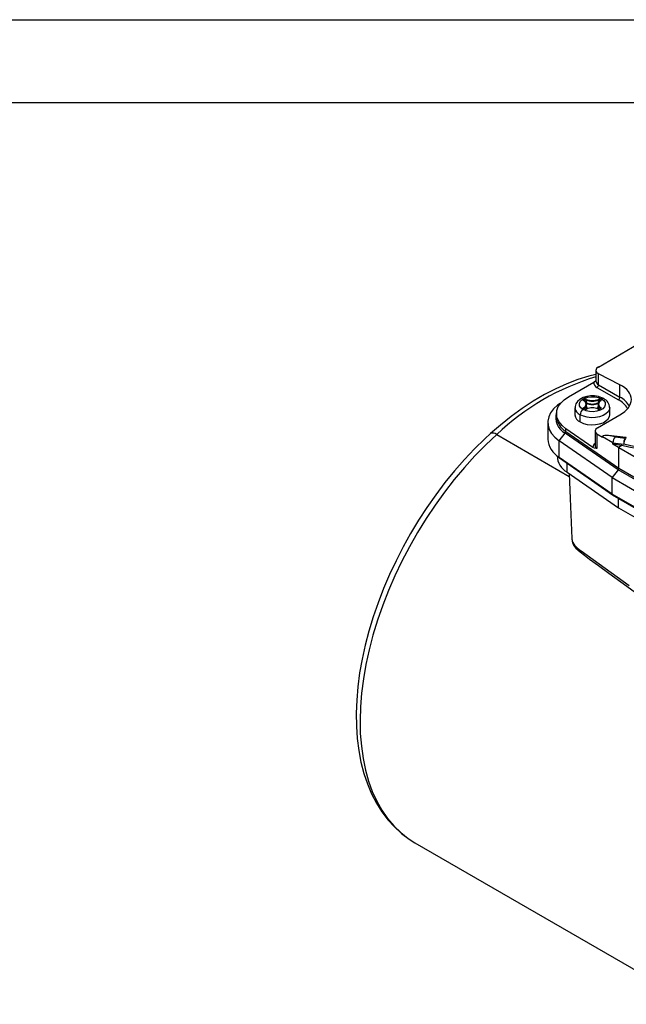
# Model space of a CAD drawing. Header units: inches. Extents: x 0 to 33, y 0 to 25.5.
# Tile 14 of 20: x 17.3 to 22.8, y 16.6 to 25.5. Entities that reach past the tile are written whole.
import ezdxf

# ---------------------------------------------------------------- set-up
doc = ezdxf.new("R2010")
doc.units = ezdxf.units.IN
doc.header["$LTSCALE"] = 3
doc.header["$MEASUREMENT"] = 0
doc.layers.add('TEXT', color=140, linetype='Continuous', lineweight=25)

msp = doc.modelspace()

# ---------------------------------------------------------------- linework, layer by layer
at = {"color": 7, "linetype": 'Continuous'}
msp.add_line((0.0003, 25.5003), (33.0003, 25.5003), dxfattribs=at)
for p, q in [((22.5362, 22.3478), (22.8981, 22.5568)), ((22.5131, 22.3167), (22.5131, 22.2193)), ((22.7311, 22.1868), (22.5362, 22.2871)), ((22.5362, 22.1871), (22.5362, 22.2871)), ((22.2641, 22.0783), (22.4944, 22.2112)), ((22.5362, 22.1871), (22.7311, 22.0746)), ((22.7311, 22.0746), (22.7311, 22.1868)), ((22.5223, 22.163), (22.7171, 22.0505)), ((22.4051, 22.0504), (22.4111, 22.0539)), ((22.4079, 22.0456), (22.4139, 22.0491)), ((22.4079, 22.0391), (22.4079, 22.0456)), ((22.4139, 22.0344), (22.4139, 22.0491)), ((22.4246, 22.0493), (22.4246, 22.0236)), ((22.4279, 21.9814), (22.4279, 22.0071)), ((22.5331, 22.0071), (22.5331, 21.9814)), ((22.5364, 22.0236), (22.5364, 22.0493)), ((22.5471, 22.0491), (22.5531, 22.0456)), ((22.5471, 22.0344), (22.5471, 22.0491)), ((22.5499, 22.0539), (22.5559, 22.0504)), ((22.5531, 22.0391), (22.5531, 22.0456)), ((22.1546, 21.9256), (22.1546, 21.9015)), ((22.323, 21.9782), (22.323, 21.9139)), ((22.3692, 21.8496), (22.3692, 21.9139)), ((22.4111, 21.9668), (22.4051, 21.9703)), ((22.4131, 21.967), (22.4071, 21.9705)), ((22.4075, 21.9749), (22.4075, 21.9703)), ((22.5283, 21.7963), (22.7311, 21.9133)), ((22.5539, 21.9705), (22.5479, 21.967)), ((22.5559, 21.9703), (22.5499, 21.9668)), ((22.5536, 21.9703), (22.5536, 21.9749)), ((22.638, 21.9139), (22.638, 21.9782)), ((22.0759, 21.8452), (22.0759, 21.6941)), ((21.6123, 21.735), (22.2701, 21.3553)), ((22.1801, 21.6784), (22.2347, 21.7479)), ((22.7139, 21.4144), (22.2347, 21.7479)), ((22.2407, 21.7637), (22.2407, 21.7878)), ((22.4856, 21.6173), (22.2407, 21.7878)), ((22.2407, 21.7637), (22.7197, 21.4303)), ((22.5052, 21.7652), (22.5052, 21.6361)), ((22.5213, 21.7396), (22.5213, 21.6085)), ((22.5717, 21.708), (22.5213, 21.7396)), ((22.7859, 21.7067), (22.6267, 21.7255)), ((22.6615, 21.3434), (22.1801, 21.6784)), ((22.1801, 21.5273), (22.1801, 21.6784)), ((22.5718, 21.7154), (22.5717, 21.7141)), ((22.6678, 21.6606), (22.5717, 21.7141)), ((22.5717, 21.708), (22.5717, 21.7141)), ((22.6678, 21.6606), (22.6679, 21.6587)), ((22.6679, 21.6478), (22.6679, 21.6587)), ((22.6679, 21.6587), (22.767, 21.6464)), ((22.7174, 21.6168), (22.6679, 21.6478)), ((22.6883, 21.7126), (22.7778, 21.7014)), ((22.748, 21.6344), (22.7174, 21.6168)), ((22.7197, 21.6151), (22.7174, 21.6168)), ((25.916, 19.7699), (22.7197, 21.6151)), ((22.7197, 21.4303), (22.7197, 21.6151)), ((22.6615, 21.1923), (22.1801, 21.5273)), ((22.1825, 21.5219), (22.6637, 21.187)), ((22.2513, 21.3928), (22.2526, 21.4731)), ((22.2513, 21.3928), (22.7171, 21.0701)), ((22.7139, 21.4144), (22.6615, 21.3434)), ((25.9107, 19.5689), (22.7139, 21.4144)), ((22.7197, 21.4303), (25.916, 19.5851)), ((22.6615, 21.3434), (25.8629, 19.4952)), ((22.6615, 21.1923), (22.6615, 21.3434)), ((25.8629, 19.3441), (22.6615, 21.1923)), ((22.664, 21.1868), (25.8653, 19.3388)), ((22.7171, 21.0701), (22.7185, 21.1554)), ((22.7171, 21.0701), (25.9186, 19.222)), ((20.8683, 18.03), (23.4095, 16.563))]:
    msp.add_line(p, q)
at = {"flags": 128}
for points in [[(22.5131, 22.2794), (22.45, 22.2645), (22.35, 22.2337), (22.2491, 22.1954), (22.1477, 22.1498), (22.0461, 22.0971), (21.9447, 22.0376), (21.8438, 21.9714), (21.7439, 21.8989), (21.6452, 21.8203), (21.5558, 21.7429)], [(22.4944, 22.2112), (22.5116, 22.2247), (22.5131, 22.2263)], [(22.2407, 21.7878), (22.2056, 21.8168), (22.1791, 21.8487), (22.162, 21.8827), (22.1548, 21.9179), (22.1577, 21.9533), (22.1705, 21.9879), (22.193, 22.0209), (22.2245, 22.0513), (22.2641, 22.0783)], [(22.5837, 22.0605), (22.5676, 22.0686), (22.5353, 22.0794), (22.5003, 22.0849), (22.4644, 22.0852), (22.4292, 22.0802), (22.3962, 22.0698), (22.3669, 22.0539), (22.3457, 22.0351), (22.3313, 22.0137), (22.324, 21.9904), (22.3241, 21.9776)], [(22.397, 21.9621), (22.3768, 21.9777), (22.3651, 21.9959), (22.3627, 22.0152), (22.3698, 22.0342), (22.386, 22.0512), (22.4097, 22.0649), (22.4392, 22.0742), (22.4721, 22.0784), (22.5056, 22.077), (22.5371, 22.0702), (22.564, 22.0586)], [(22.1926, 22.0204), (22.1648, 22.0008), (22.1291, 21.9682), (22.1021, 21.9329), (22.0844, 21.8957), (22.0763, 21.8574), (22.0782, 21.8188), (22.0898, 21.7808), (22.111, 21.7442), (22.1414, 21.7098), (22.1801, 21.6784)], [(22.564, 22.0586), (22.5842, 22.043), (22.5959, 22.0248), (22.5983, 22.0055), (22.5912, 21.9865), (22.5751, 21.9695), (22.5513, 21.9558), (22.5218, 21.9465), (22.4889, 21.9423), (22.4554, 21.9437), (22.4239, 21.9505), (22.397, 21.9621)], [(22.4044, 22.0412), (22.4032, 22.0422), (22.4023, 22.0434), (22.4018, 22.0446), (22.4017, 22.0459), (22.402, 22.0471), (22.4027, 22.0483), (22.4037, 22.0494), (22.4051, 22.0504)], [(22.4067, 22.0412), (22.4058, 22.042), (22.4056, 22.0423), (22.4056, 22.0424)], [(22.4279, 21.9906), (22.4319, 21.9782), (22.4283, 21.9668)], [(22.5328, 21.9668), (22.5292, 21.9782), (22.5331, 21.9906)], [(22.5554, 22.0424), (22.5554, 22.0423), (22.5551, 22.0419), (22.5544, 22.0412)], [(22.5559, 22.0504), (22.5573, 22.0494), (22.5584, 22.0483), (22.5591, 22.0471), (22.5594, 22.0459), (22.5592, 22.0446), (22.5587, 22.0434), (22.5578, 22.0422), (22.5566, 22.0412)], [(22.638, 21.9787), (22.6354, 21.9618), (22.6241, 21.9409), (22.6045, 21.9221), (22.5776, 21.9066), (22.5451, 21.8953), (22.5089, 21.8888), (22.471, 21.8875), (22.4337, 21.8914), (22.399, 21.9004), (22.3692, 21.9139)], [(22.3692, 21.8496), (22.399, 21.8361), (22.4337, 21.8271), (22.471, 21.8232), (22.5089, 21.8245), (22.5451, 21.831), (22.5776, 21.8423), (22.6045, 21.8578), (22.6241, 21.8766), (22.6354, 21.8975), (22.638, 21.9139)], [(22.4051, 21.9703), (22.4037, 21.9713), (22.4027, 21.9724), (22.402, 21.9736), (22.4017, 21.9748), (22.4018, 21.9761), (22.4023, 21.9773), (22.4032, 21.9785), (22.4044, 21.9795)], [(22.4246, 21.9677), (22.4266, 21.9727), (22.4279, 21.9814)], [(22.5331, 21.9814), (22.5344, 21.9727), (22.5376, 21.9655)], [(22.5566, 21.9795), (22.5578, 21.9785), (22.5587, 21.9773), (22.5592, 21.9761), (22.5594, 21.9748), (22.5591, 21.9736), (22.5584, 21.9724), (22.5573, 21.9713), (22.5559, 21.9703)], [(21.5558, 21.7429), (21.5051, 21.6963), (21.4107, 21.604), (21.3186, 21.5067), (21.2291, 21.4047), (21.1424, 21.2983), (21.0589, 21.1879), (20.9788, 21.074), (20.9024, 20.9568), (20.8299, 20.8367), (20.7616, 20.7142), (20.6976, 20.5897), (20.6383, 20.4636), (20.5838, 20.3362), (20.5344, 20.2081), (20.49, 20.0796), (20.4511, 19.9512), (20.4176, 19.8232), (20.3897, 19.6961), (20.3675, 19.5703), (20.3512, 19.4462), (20.3408, 19.3243), (20.3364, 19.2048), (20.338, 19.0883), (20.3458, 18.9751), (20.3596, 18.8656), (20.3796, 18.7603), (20.4057, 18.6595), (20.4378, 18.5636), (20.4758, 18.4732), (20.5195, 18.3885), (20.5688, 18.31), (20.6233, 18.2379), (20.6829, 18.1726), (20.7471, 18.1142), (20.8157, 18.0629), (20.8699, 18.03)], [(21.6123, 21.735), (21.5125, 21.6413), (21.4148, 21.5418), (21.3196, 21.4369), (21.2272, 21.327), (21.138, 21.2124), (21.0523, 21.0937), (20.9705, 20.9712), (20.8929, 20.8454), (20.8197, 20.7169), (20.7512, 20.5861), (20.6878, 20.4534), (20.6296, 20.3195), (20.5769, 20.1847), (20.5298, 20.0497), (20.4885, 19.9149), (20.4533, 19.7808), (20.4242, 19.648), (20.4013, 19.517), (20.3847, 19.3882), (20.3746, 19.2621), (20.3708, 19.1392), (20.3736, 19.02), (20.3827, 18.905), (20.3982, 18.7945), (20.4201, 18.6891), (20.4482, 18.589), (20.4825, 18.4946), (20.5228, 18.4064), (20.5689, 18.3247), (20.6208, 18.2498), (20.6781, 18.1819), (20.7408, 18.1213), (20.8084, 18.0682), (20.8683, 18.03)], [(22.6883, 21.7126), (22.6253, 21.7262), (22.5951, 21.7273), (22.578, 21.7233), (22.5736, 21.7197), (22.5723, 21.7176), (22.5718, 21.7154)], [(22.789, 21.7055), (22.7861, 21.7055), (22.7808, 21.6999), (22.7755, 21.6893), (22.771, 21.6754), (22.768, 21.6603), (22.767, 21.6464)], [(22.7858, 21.706), (22.783, 21.7063), (22.7778, 21.7014)], [(22.5213, 21.6085), (22.5213, 21.6083), (22.5211, 21.6081), (22.5202, 21.6078), (22.5162, 21.6078), (22.4992, 21.6107), (22.4856, 21.6173)], [(22.269, 21.3805), (22.2784, 21.154), (22.2933, 20.7911)], [(22.2933, 20.7913), (22.2999, 20.7547), (22.3107, 20.7306), (22.3303, 20.7038), (22.3687, 20.6699), (22.4084, 20.6393), (22.4545, 20.6047), (22.5355, 20.5452), (22.6304, 20.4764), (22.7391, 20.3982), (22.8615, 20.3104)], [(22.2945, 20.7912), (22.2987, 20.7636), (22.3181, 20.7295), (22.3384, 20.7086), (22.3605, 20.6917), (22.3787, 20.6787), (22.8159, 20.3653)]]:
    msp.add_lwpolyline(points, dxfattribs=at)
for centre, radius, start, end in [((23.1676, 20.0976), 2.2583, 106.8471, 133.52689), ((22.5396, 22.2051), 0.0455, 172.32584, 247.67954), ((22.5525, 22.2232), 0.0396, 185.6948, 245.62534), ((22.506, 22.1885), 0.0303, 302.60548, 357.39452), ((22.4056, 22.0394), 0.00212, 58.04875, 122.45063), ((22.3887, 22.0104), 0.0346, 297.01603, 62.98397), ((22.4019, 22.0453), 0.00605, 2.60548, 57.39452), ((22.4095, 22.042), 0.00394, 114.08236, 173.72205), ((22.4054, 22.0396), 0.00207, 355.66554, 50.46487), ((22.3911, 22.0071), 0.0362, 296.91042, 63.08958), ((22.4195, 22.0376), 0.0183, 65.55917, 117.20144), ((22.4079, 22.0488), 0.00605, 2.60548, 57.39452), ((22.4195, 22.0382), 0.0122, 65.55917, 117.20144), ((22.4805, 22.1485), 0.1424, 245.76202, 294.23798), ((22.4311, 22.0491), 0.00654, 127.65038, 177.9831), ((22.4805, 22.1737), 0.1364, 245.7844, 294.2156), ((22.4805, 22.148), 0.1364, 245.7844, 294.2156), ((22.4805, 22.1728), 0.13, 245.76202, 294.23798), ((22.57, 22.0071), 0.0362, 116.91042, 243.08958), ((22.5415, 22.0376), 0.0183, 62.79856, 114.44083), ((22.5299, 22.0491), 0.00654, 2.0169, 52.34962), ((22.5415, 22.0382), 0.0122, 62.79856, 114.44083), ((22.5723, 22.0104), 0.0346, 117.01603, 242.98397), ((22.5531, 22.0488), 0.00605, 122.60548, 177.39452), ((22.5592, 22.0453), 0.00605, 122.60548, 177.39452), ((22.5516, 22.0421), 0.00381, 4.5842, 66.90346), ((22.5556, 22.0396), 0.00208, 129.63107, 184.3279), ((22.5554, 22.0394), 0.00212, 57.54129, 122.04666), ((22.5755, 22.0435), 0.0189, 64.04083, 127.25367), ((22.5431, 21.9759), 0.0939, 1.76951, 64.33956), ((22.7008, 22.076), 0.0303, 302.60548, 357.39452), ((22.6198, 21.8658), 0.2088, 29.84542, 62.20385), ((22.6263, 21.8769), 0.2238, 31.2993, 62.09652), ((22.3096, 21.8902), 0.1608, 164.20706, 242.22219), ((22.3273, 21.9136), 0.1731, 184.00108, 240.00248), ((22.3993, 21.9843), 0.0765, 184.91464, 246.81656), ((22.3992, 21.9198), 0.0764, 184.45827, 246.86187), ((22.4296, 21.9112), 0.0605, 122.60548, 177.39452), ((22.4018, 21.9745), 0.00565, 3.22333, 62.18012), ((22.4063, 21.9687), 0.00198, 65.68605, 125.61817), ((22.4093, 21.9717), 0.00367, 119.38842, 176.01721), ((22.4078, 21.9728), 0.00236, 201.21346, 252.24807), ((22.4123, 21.9653), 0.00189, 63.86591, 127.2712), ((22.4195, 21.9831), 0.0183, 242.79856, 294.44083), ((22.4195, 21.9797), 0.0142, 243.16056, 294.44471), ((22.426, 21.9651), 0.00174, 49.07476, 109.72363), ((22.4805, 21.8479), 0.13, 65.76202, 114.23798), ((22.535, 21.9651), 0.00174, 70.4792, 130.90419), ((22.5415, 21.9831), 0.0183, 245.55917, 297.20144), ((22.5415, 21.9798), 0.0143, 245.72772, 296.66702), ((22.5487, 21.9652), 0.00198, 54.40326, 114.06824), ((22.5592, 21.9745), 0.00565, 117.81988, 176.77667), ((22.5518, 21.9717), 0.00366, 3.17692, 60.67176), ((22.5529, 21.9731), 0.00275, 291.55715, 334.48753), ((22.5548, 21.9687), 0.00198, 54.38183, 114.31395), ((21.5778, 21.6939), 0.0537, 49.94466, 114.17359), ((22.2141, 21.7649), 0.0267, 320.51137, 357.42224), ((22.2835, 21.7079), 0.208, 183.78003, 240.22353), ((22.527, 21.6186), 0.0414, 121.77258, 181.69271), ((22.5403, 21.6382), 0.0352, 183.35122, 237.34292), ((22.733, 21.665), 0.0653, 133.20473, 183.89195), ((21.4067, 15.0203), 6.7488, 60.81041, 78.53638), ((22.8581, 21.657), 0.0918, 151.08349, 186.63631), ((21.412, 15.0485), 6.7357, 60.79906, 78.39469), ((22.7808, 21.6677), 0.0394, 77.79453, 82.55159), ((22.3416, 21.5505), 0.1817, 182.96418, 240.22666), ((22.1863, 21.5268), 0.00621, 175.68885, 231.69553)]:
    msp.add_arc(centre, radius, start, end)
for centre, major_axis, ratio, start_param, end_param in [((22.5919, 22.3192), (0.0787, 0.0035), 0.545025, 2.331767, 3.902563), ((22.4805, 22.0422), (0.3542, 0.0159), 0.545025, 5.473359, 7.044156), ((22.5839, 21.7676), (0.0787, 0.0035), 0.545025, 2.331767, 3.769011), ((20.8564, 18.7951), (5.4314, 0.2435), 0.545025, 1.190746, 1.206431), ((22.7052, 21.4226), (0.0106, 0.0166), 0.60355, 4.595912, 5.523207), ((22.6702, 21.1969), (0.00634, 0.00998), 0.60355, 2.381615, 3.167094)]:
    msp.add_ellipse(centre, major_axis=major_axis, ratio=ratio, start_param=start_param, end_param=end_param)
at = {"layer": 'TEXT'}
msp.add_line((0.75, 24.75), (32.25, 24.75), dxfattribs=at)

doc.saveas('drawing.dxf')
